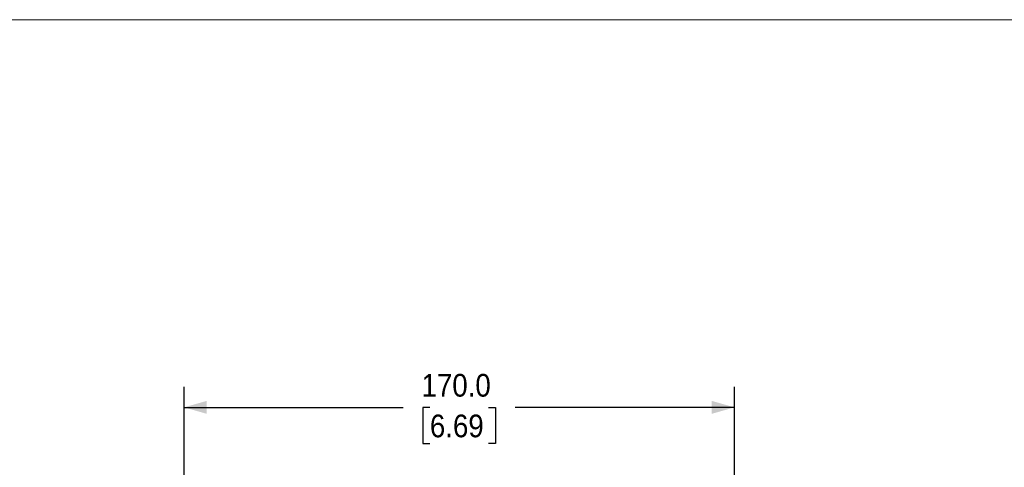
# Model space of a CAD drawing. Header units: millimetres. Extents: x 0 to 864, y 0 to 559.
# Tile 11 of 19: x 295 to 600, y 421 to 559. Entities that reach past the tile are written whole.
import ezdxf

# ---------------------------------------------------------------- set-up
doc = ezdxf.new("R2010")
doc.units = ezdxf.units.MM
doc.header["$LTSCALE"] = 2
doc.linetypes.add('SLD-Solid', pattern=[0])
doc.layers.add('SLD-0', color=7, linetype='SLD-Solid', lineweight=25)
doc.styles.add('SLDTEXTSTYLE0', font='GOTHIC.TTF', dxfattribs={"width": 0.913})
doc.dimstyles.new('SLDDIMSTYLE5', dxfattribs={"dimtxt": 7, "dimasz": 7, "dimexe": 0, "dimexo": 0.0625, "dimgap": 1.75, "dimtad": 0, "dimtih": 1, "dimtoh": 1, "dimdec": 1, "dimrnd": 1e-09, "dimzin": 4, "dimdsep": 46, "dimtxsty": 'SLDTEXTSTYLE0', "dimsah": 1, "dimcen": 0.09, "dimadec": 0, "dimazin": 1, "dimtfac": 1, "dimtdec": 1, "dimtofl": 0, "dimtmove": 0, "dimatfit": 3, "dimfxl": 0, "dimfrac": 2, "dimtolj": 1, "dimtzin": 12, "dimarcsym": 0})

# ---------------------------------------------------------------- blocks, each defined once
blk = doc.blocks.new('Block2')
at = {"color": 7, "linetype": 'SLD-Solid', "lineweight": 18}
blk.add_line((0, 558.8), (863.6, 558.8), dxfattribs=at)
blk = doc.blocks.new('_D_6')
at = {"layer": 'SLD-0'}
for p, q in [((346.21, 278.5), (346.21, 445.53)), ((516.2, 313.72), (516.2, 445.53)), ((346.21, 439.18), (413.88, 439.18)), ((422.15, 439.12), (420.02, 439.12)), ((420.02, 439.12), (420.02, 428.01)), ((440.26, 439.12), (442.39, 439.12)), ((442.39, 439.12), (442.39, 428.01)), ((516.2, 439.18), (448.53, 439.18)), ((420.02, 428.01), (422.15, 428.01)), ((442.39, 428.01), (440.26, 428.01))]:
    blk.add_line(p, q, dxfattribs=at)
for points in [[(346.21, 439.18), (353.21, 437.18), (353.21, 441.18)], [(516.2, 439.18), (509.2, 441.18), (509.2, 437.18)]]:
    blk.add_solid(points, dxfattribs=at)
at = {"layer": 'SLD-0', "char_height": 7, "attachment_point": 1, "style": 'SLDTEXTSTYLE0'}
for s, insert in [('170.0', (419.57, 449.49)), ('6.69', (422.15, 436.95))]:
    blk.add_mtext(s, dxfattribs=dict(at, insert=insert))

msp = doc.modelspace()

# ---------------------------------------------------------------- block references
at = {"color": 7, "linetype": 'Continuous'}
msp.add_blockref('Block2', (0, 0), dxfattribs=at)

# ---------------------------------------------------------------- dimensions: what is measured, and where the dimension line sits
at = {"layer": 'SLD-0'}
dim = msp.add_linear_dim(base=(346.2061, 439.1756), p1=(516.2023, 311.1756), p2=(346.2061, 275.9642), dimstyle='SLDDIMSTYLE5', dxfattribs=at)
dim.commit()
dim.dimension.update_dxf_attribs({"geometry": '_D_6', "text_midpoint": (431.2042, 439.1756), "dimtype": 160})

doc.saveas('drawing.dxf')
